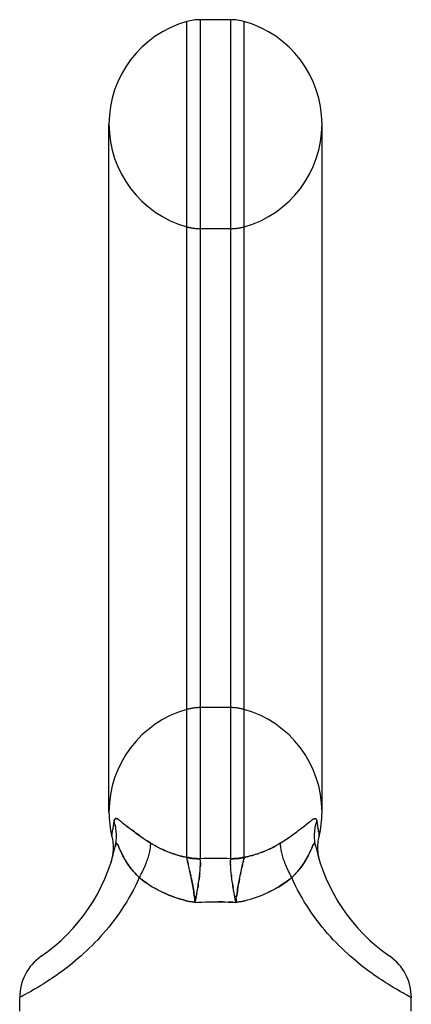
# Model space of a CAD drawing. Header units: inches. Extents: x 0 to 279, y 0 to 180.
# Tile 27 of 41: x 158.23 to 159.35, y 87.99 to 90.81. Entities that reach past the tile are written whole.
import ezdxf

# ---------------------------------------------------------------- set-up
doc = ezdxf.new("R2010")
doc.units = ezdxf.units.IN
doc.header["$LTSCALE"] = 15.327869
doc.header["$MEASUREMENT"] = 0
doc.linetypes.add('HIDDEN', pattern=[0.2, 0.1, -0.1])
doc.layers.get('0').update_dxf_attribs({"linetype": 'CONTINUOUS'})
doc.layers.add('DEFAULT_2', color=8, linetype='HIDDEN')

msp = doc.modelspace()

# ---------------------------------------------------------------- linework, layer by layer
at = {"color": 7, "linetype": 'Continuous'}
for p, q in [((158.7068, 88.4108), (158.7068, 90.8089)), ((158.7455, 90.8142), (158.7455, 88.4062)), ((158.8329, 90.8142), (158.7455, 90.8142)), ((158.8329, 88.4062), (158.8329, 90.8142)), ((158.8717, 88.4108), (158.8717, 90.8089)), ((158.4832, 88.5392), (158.4832, 90.5142)), ((159.0952, 88.5392), (159.0952, 90.5142)), ((158.4971, 88.5065), (158.498, 88.513)), ((158.521, 88.5098), (158.5356, 88.4982)), ((159.0428, 88.4982), (159.0555, 88.5083)), ((159.0805, 88.513), (159.0814, 88.5065)), ((158.4913, 88.4695), (158.4938, 88.4846)), ((158.4938, 88.4846), (158.4951, 88.493)), ((158.4951, 88.493), (158.4962, 88.5007)), ((158.4962, 88.5007), (158.4971, 88.5065)), ((158.5356, 88.4982), (158.542, 88.4932)), ((159.0814, 88.5065), (159.0822, 88.5006)), ((159.0822, 88.5006), (159.0834, 88.4929)), ((159.0834, 88.4929), (159.0847, 88.4846)), ((159.0847, 88.4846), (159.087, 88.4702)), ((159.084, 88.4501), (159.0845, 88.4551)), ((159.0845, 88.4551), (159.0853, 88.4601)), ((159.0862, 88.465), (159.0871, 88.4693)), ((158.5148, 88.4319), (158.5119, 88.4384)), ((158.5166, 88.4278), (158.5148, 88.4319)), ((159.0833, 88.4352), (159.0834, 88.4402)), ((159.0835, 88.4302), (159.0833, 88.4353)), ((159.0834, 88.4401), (159.0836, 88.4452)), ((159.0838, 88.4252), (159.0835, 88.4303)), ((159.0836, 88.4451), (159.084, 88.4502)), ((159.0842, 88.4203), (159.0838, 88.4253)), ((158.4893, 88.3961), (158.4878, 88.3913)), ((158.708, 88.4037), (158.707, 88.4088)), ((158.7091, 88.3981), (158.708, 88.4037)), ((158.7105, 88.3918), (158.7091, 88.3981)), ((158.7455, 88.4053), (158.7455, 88.4062)), ((158.833, 88.4053), (158.8329, 88.4062)), ((158.8672, 88.3885), (158.8693, 88.3981)), ((158.8693, 88.3981), (158.8705, 88.4037)), ((158.8705, 88.4037), (158.8715, 88.4088)), ((159.0849, 88.4153), (159.0842, 88.4204)), ((159.0857, 88.4104), (159.0849, 88.4154)), ((159.0865, 88.4063), (159.0857, 88.4105)), ((159.0875, 88.402), (159.0865, 88.4063)), ((158.7163, 88.365), (158.7105, 88.3918)), ((158.8621, 88.365), (158.8672, 88.3885)), ((158.7182, 88.3561), (158.7163, 88.365)), ((158.8583, 88.3468), (158.8602, 88.3561)), ((158.8602, 88.3561), (158.8621, 88.365)), ((158.7348, 88.3007), (158.7366, 88.3111)), ((158.7366, 88.3111), (158.7383, 88.3213)), ((158.8437, 88.3007), (158.8418, 88.3111)), ((158.7309, 88.2797), (158.7329, 88.2902)), ((158.7329, 88.2902), (158.7348, 88.3007)), ((158.8456, 88.2902), (158.8437, 88.3007)), ((158.8475, 88.2797), (158.8456, 88.2902)), ((158.2269, 88.0071), (158.2267, 88.007)), ((158.2267, 87.9677), (158.2267, 88.0071)), ((158.2282, 88.0078), (158.2269, 88.0071)), ((158.2325, 88.01), (158.2282, 88.0078)), ((158.2369, 88.0124), (158.2325, 88.01)), ((158.2426, 88.0154), (158.2369, 88.0124)), ((158.2495, 88.0191), (158.2426, 88.0154)), ((159.3439, 88.0111), (159.3388, 88.0138)), ((159.3477, 88.0091), (159.3439, 88.0111)), ((159.3517, 88.007), (159.3477, 88.0091)), ((159.3517, 87.9677), (159.3517, 88.0071))]:
    msp.add_line(p, q, dxfattribs=at)
for points in [[(158.498, 88.513), (158.4981, 88.514), (158.4983, 88.515), (158.4985, 88.5158), (158.4987, 88.5166), (158.4989, 88.5172), (158.4992, 88.5178), (158.4995, 88.5184), (158.4997, 88.5189), (158.5001, 88.5193), (158.5004, 88.5196), (158.5007, 88.5199), (158.5011, 88.5202), (158.5015, 88.5204), (158.502, 88.5206), (158.5024, 88.5207), (158.5029, 88.5207), (158.5035, 88.5207), (158.5041, 88.5206), (158.5048, 88.5205), (158.5055, 88.5202), (158.5063, 88.5199), (158.5073, 88.5195), (158.5082, 88.5189), (158.5093, 88.5183), (158.5104, 88.5177), (158.5115, 88.517), (158.5125, 88.5162), (158.5137, 88.5154), (158.5149, 88.5145), (158.5162, 88.5136), (158.5176, 88.5125), (158.5192, 88.5112), (158.521, 88.5098)], [(158.5013, 88.4399), (158.5023, 88.4444), (158.5031, 88.449), (158.5037, 88.4536), (158.5042, 88.4582), (158.5045, 88.4628), (158.5047, 88.4674), (158.5047, 88.472), (158.5046, 88.4766), (158.5043, 88.4812), (158.5038, 88.4858), (158.5032, 88.4904), (158.5025, 88.495), (158.5016, 88.4996), (158.5005, 88.5041), (158.4993, 88.5086), (158.498, 88.513)], [(159.0555, 88.5083), (159.0592, 88.5112), (159.0608, 88.5125), (159.0623, 88.5136), (159.0636, 88.5145), (159.0648, 88.5154), (159.0659, 88.5162), (159.067, 88.517), (159.0681, 88.5177), (159.0691, 88.5183), (159.0702, 88.5189), (159.0712, 88.5195), (159.0721, 88.5199), (159.0729, 88.5202), (159.0737, 88.5205), (159.0743, 88.5206), (159.075, 88.5207), (159.0755, 88.5207), (159.076, 88.5207), (159.0765, 88.5206), (159.0769, 88.5204), (159.0773, 88.5202), (159.0777, 88.5199), (159.0781, 88.5196), (159.0784, 88.5193), (159.0787, 88.5189), (159.079, 88.5184), (159.0792, 88.5178), (159.0795, 88.5172), (159.0797, 88.5166), (159.0799, 88.5158), (159.0801, 88.515), (159.0803, 88.514), (159.0805, 88.513)], [(159.0771, 88.4399), (159.0761, 88.4444), (159.0754, 88.449), (159.0747, 88.4536), (159.0742, 88.4582), (159.0739, 88.4628), (159.0737, 88.4674), (159.0737, 88.472), (159.0738, 88.4766), (159.0741, 88.4812), (159.0746, 88.4858), (159.0752, 88.4904), (159.0759, 88.495), (159.0768, 88.4996), (159.0779, 88.5041), (159.0791, 88.5086), (159.0805, 88.513)], [(158.542, 88.4932), (158.5454, 88.4906), (158.5488, 88.4879), (158.5524, 88.4852), (158.5561, 88.4825), (158.5598, 88.4797), (158.5637, 88.4769), (158.5676, 88.4741), (158.5717, 88.4712), (158.5758, 88.4684), (158.58, 88.4655), (158.5842, 88.4626), (158.5885, 88.4597), (158.5929, 88.4568), (158.5974, 88.4539), (158.602, 88.4509)], [(158.9765, 88.4509), (158.981, 88.4539), (158.9855, 88.4568), (158.9899, 88.4597), (158.9942, 88.4626), (158.9985, 88.4655), (159.0027, 88.4684), (159.0068, 88.4712), (159.0108, 88.4741), (159.0147, 88.4769), (159.0186, 88.4797), (159.0224, 88.4825), (159.026, 88.4852), (159.0296, 88.4879), (159.0331, 88.4906), (159.0364, 88.4932), (159.0428, 88.4982)], [(158.4913, 88.4693), (158.4922, 88.465), (158.4931, 88.4601), (158.4939, 88.4552), (158.4944, 88.4503), (158.4948, 88.4453), (158.4951, 88.4403), (158.4951, 88.4354), (158.495, 88.4304), (158.4947, 88.4254), (158.4942, 88.4205), (158.4936, 88.4155), (158.4928, 88.4106), (158.4918, 88.4057), (158.4906, 88.4009), (158.4893, 88.3961)], [(158.4913, 88.4693), (158.4913, 88.4693), (158.4913, 88.4695)], [(159.0853, 88.46), (159.0862, 88.465), (159.0871, 88.4693)], [(159.087, 88.4702), (159.0871, 88.4695), (159.0871, 88.4693), (159.0871, 88.4693)], [(158.5119, 88.4384), (158.5113, 88.4399), (158.5106, 88.4413), (158.51, 88.4427), (158.5094, 88.4439), (158.5088, 88.445), (158.5083, 88.446), (158.5078, 88.4468), (158.5073, 88.4474), (158.5069, 88.4479), (158.5065, 88.4483), (158.5062, 88.4485), (158.5058, 88.4487), (158.5055, 88.4488), (158.5051, 88.4488), (158.5048, 88.4486), (158.5045, 88.4484), (158.5042, 88.4481), (158.5039, 88.4477), (158.5036, 88.4472), (158.5033, 88.4466), (158.503, 88.4458), (158.5027, 88.4449), (158.5024, 88.4439), (158.502, 88.4428), (158.5017, 88.4414), (158.5013, 88.4399)], [(158.57, 88.3514), (158.5669, 88.3544), (158.5639, 88.3574), (158.5609, 88.3605), (158.558, 88.3636), (158.5552, 88.3667), (158.5524, 88.3699), (158.5497, 88.3731), (158.547, 88.3764), (158.5444, 88.3797), (158.5419, 88.3831), (158.5395, 88.3865), (158.5371, 88.3899), (158.5349, 88.3934), (158.5327, 88.3969), (158.5305, 88.4004), (158.5285, 88.4039), (158.5266, 88.4074), (158.5247, 88.4108), (158.5231, 88.414), (158.5215, 88.4172), (158.5201, 88.4201), (158.5188, 88.4228), (158.5177, 88.4254), (158.5166, 88.4278)], [(158.602, 88.4509), (158.6021, 88.4482), (158.6021, 88.4454), (158.602, 88.4425), (158.6018, 88.4394), (158.6014, 88.4362), (158.601, 88.4329), (158.6004, 88.4295), (158.5997, 88.4261), (158.599, 88.4225), (158.5981, 88.4188), (158.5971, 88.415), (158.5959, 88.4111), (158.5947, 88.4072), (158.5934, 88.4032), (158.592, 88.3991), (158.5904, 88.395), (158.5888, 88.3908), (158.5871, 88.3866), (158.5852, 88.3823), (158.5833, 88.3779), (158.5813, 88.3736), (158.5792, 88.3692), (158.577, 88.3648), (158.5748, 88.3603), (158.5724, 88.3559), (158.57, 88.3514)], [(158.707, 88.4088), (158.7047, 88.4093), (158.7023, 88.4098), (158.6999, 88.4104), (158.6973, 88.411), (158.6947, 88.4116), (158.6919, 88.4124), (158.689, 88.4131), (158.686, 88.414), (158.6828, 88.4148), (158.6796, 88.4158), (158.6761, 88.4169), (158.6726, 88.418), (158.6688, 88.4192), (158.6649, 88.4206), (158.6609, 88.422), (158.6566, 88.4236), (158.6522, 88.4253), (158.6475, 88.4272), (158.6427, 88.4293), (158.6376, 88.4315), (158.6323, 88.434), (158.6268, 88.4368), (158.6209, 88.4398), (158.6149, 88.4431), (158.6085, 88.4469), (158.602, 88.4509)], [(158.9765, 88.4509), (158.9695, 88.4466), (158.9624, 88.4425), (158.9553, 88.4387), (158.9484, 88.4351), (158.9417, 88.432), (158.9353, 88.4291), (158.9292, 88.4265), (158.9234, 88.4242), (158.9179, 88.4221), (158.9126, 88.4203), (158.9076, 88.4186), (158.9028, 88.417), (158.8983, 88.4156), (158.8939, 88.4144), (158.8897, 88.4132), (158.8857, 88.4122), (158.8819, 88.4112), (158.8783, 88.4103), (158.8748, 88.4095), (158.8715, 88.4088)], [(159.0084, 88.3514), (159.006, 88.3559), (159.0037, 88.3603), (159.0014, 88.3648), (158.9992, 88.3692), (158.9971, 88.3736), (158.9951, 88.3779), (158.9932, 88.3823), (158.9914, 88.3866), (158.9896, 88.3908), (158.988, 88.395), (158.9865, 88.3991), (158.985, 88.4032), (158.9837, 88.4072), (158.9825, 88.4111), (158.9814, 88.415), (158.9804, 88.4188), (158.9795, 88.4225), (158.9787, 88.4261), (158.978, 88.4295), (158.9774, 88.4329), (158.977, 88.4362), (158.9767, 88.4394), (158.9764, 88.4425), (158.9763, 88.4454), (158.9763, 88.4482), (158.9765, 88.4509)], [(159.0628, 88.4299), (159.0618, 88.4278), (159.0608, 88.4254), (159.0596, 88.4228), (159.0583, 88.4201), (159.0569, 88.4172), (159.0554, 88.414), (159.0537, 88.4108), (159.0519, 88.4074), (159.0499, 88.4039), (159.0479, 88.4004), (159.0458, 88.3969), (159.0436, 88.3934), (159.0413, 88.39), (159.0389, 88.3865), (159.0365, 88.3831), (159.034, 88.3798), (159.0314, 88.3764), (159.0288, 88.3732), (159.0261, 88.3699), (159.0233, 88.3667), (159.0204, 88.3636), (159.0175, 88.3605), (159.0145, 88.3574), (159.0115, 88.3544), (159.0084, 88.3514)], [(159.0771, 88.4399), (159.0767, 88.4414), (159.0764, 88.4427), (159.0761, 88.4439), (159.0757, 88.4449), (159.0754, 88.4458), (159.0751, 88.4466), (159.0748, 88.4472), (159.0745, 88.4477), (159.0742, 88.4481), (159.0739, 88.4484), (159.0736, 88.4486), (159.0733, 88.4488), (159.073, 88.4488), (159.0726, 88.4487), (159.0723, 88.4485), (159.0719, 88.4483), (159.0715, 88.4479), (159.0711, 88.4474), (159.0707, 88.4468), (159.0702, 88.446), (159.0696, 88.445), (159.069, 88.4439), (159.0684, 88.4427), (159.0678, 88.4413), (159.0671, 88.4399), (159.0665, 88.4384), (159.0628, 88.4299)], [(158.707, 88.4088), (158.7069, 88.4093), (158.7068, 88.4098), (158.7068, 88.4103), (158.7068, 88.4108)], [(158.7068, 88.4108), (158.7115, 88.4097), (158.7163, 88.4088), (158.7211, 88.408), (158.726, 88.4073), (158.7308, 88.4068), (158.7357, 88.4065), (158.7406, 88.4062), (158.7455, 88.4062)], [(158.707, 88.4088), (158.7117, 88.4078), (158.7164, 88.407), (158.7212, 88.4064), (158.726, 88.4059), (158.7309, 88.4055), (158.7357, 88.4053), (158.7406, 88.4052), (158.7455, 88.4053)], [(158.7383, 88.3213), (158.7391, 88.3263), (158.7398, 88.3312), (158.7406, 88.336), (158.7412, 88.3407), (158.7419, 88.3454), (158.7425, 88.3499), (158.743, 88.3544), (158.7435, 88.3587), (158.744, 88.363), (158.7444, 88.3671), (158.7448, 88.371), (158.7451, 88.3749), (158.7453, 88.3786), (158.7455, 88.3822), (158.7457, 88.3856), (158.7458, 88.3888), (158.7459, 88.3919), (158.7459, 88.3949), (158.7458, 88.3977), (158.7458, 88.4003), (158.7456, 88.4029), (158.7455, 88.4053)], [(158.7455, 88.4062), (158.7565, 88.4065), (158.7674, 88.4067), (158.7783, 88.4068), (158.7892, 88.4069)], [(158.7892, 88.4069), (158.8001, 88.4068), (158.811, 88.4067), (158.822, 88.4065), (158.8329, 88.4062)], [(158.8418, 88.3111), (158.8401, 88.3213), (158.8393, 88.3263), (158.8386, 88.3312), (158.8379, 88.336), (158.8372, 88.3407), (158.8365, 88.3454), (158.836, 88.3499), (158.8354, 88.3544), (158.8349, 88.3587), (158.8344, 88.363), (158.834, 88.3671), (158.8337, 88.371), (158.8334, 88.3749), (158.8331, 88.3786), (158.8329, 88.3822), (158.8327, 88.3856), (158.8326, 88.3888), (158.8326, 88.3919), (158.8326, 88.3949), (158.8326, 88.3977), (158.8327, 88.4003), (158.8328, 88.4029), (158.833, 88.4053)], [(158.8329, 88.4062), (158.8378, 88.4062), (158.8427, 88.4065), (158.8476, 88.4068), (158.8525, 88.4073), (158.8573, 88.408), (158.8621, 88.4088), (158.8669, 88.4097), (158.8717, 88.4108)], [(158.833, 88.4053), (158.8378, 88.4052), (158.8427, 88.4053), (158.8476, 88.4055), (158.8524, 88.4059), (158.8572, 88.4064), (158.862, 88.407), (158.8668, 88.4078), (158.8715, 88.4088)], [(158.8715, 88.4088), (158.8716, 88.4093), (158.8716, 88.4098), (158.8716, 88.4103), (158.8717, 88.4108)], [(158.57, 88.3514), (158.5647, 88.3395), (158.5591, 88.3276), (158.5532, 88.316), (158.5471, 88.3044), (158.5407, 88.2931), (158.5341, 88.2819), (158.5273, 88.2709), (158.5203, 88.2601), (158.5131, 88.2495), (158.5057, 88.2391), (158.4982, 88.2289), (158.4906, 88.219), (158.4828, 88.2093), (158.4749, 88.1998), (158.467, 88.1906), (158.459, 88.1816), (158.4509, 88.1729), (158.4428, 88.1644), (158.4347, 88.1562), (158.4265, 88.1482), (158.4184, 88.1405), (158.4103, 88.133), (158.4022, 88.1258), (158.3942, 88.1188), (158.3862, 88.112), (158.3783, 88.1055), (158.3705, 88.0992), (158.3628, 88.0932), (158.3552, 88.0874), (158.3478, 88.0818), (158.3404, 88.0765), (158.3332, 88.0714), (158.3262, 88.0664), (158.3193, 88.0617), (158.3126, 88.0573), (158.3061, 88.053), (158.2998, 88.0489), (158.2937, 88.0451), (158.2878, 88.0414), (158.2821, 88.038), (158.2767, 88.0347), (158.2715, 88.0316), (158.2666, 88.0288), (158.2619, 88.0261), (158.2575, 88.0236), (158.2533, 88.0213), (158.2495, 88.0191)], [(158.57, 88.3514), (158.5773, 88.3457), (158.5846, 88.3402), (158.5921, 88.3349), (158.5997, 88.3299), (158.6074, 88.325), (158.6152, 88.3204), (158.6231, 88.3161), (158.631, 88.3119), (158.6391, 88.308), (158.6472, 88.3044), (158.6554, 88.3009), (158.6636, 88.2977), (158.6719, 88.2947), (158.6802, 88.2919), (158.6886, 88.2893), (158.697, 88.287), (158.7054, 88.2848), (158.7139, 88.2829), (158.7224, 88.2812), (158.7309, 88.2797)], [(158.7309, 88.2797), (158.7303, 88.285), (158.7296, 88.2904), (158.7288, 88.2957), (158.7281, 88.301), (158.7273, 88.3063), (158.7265, 88.3116), (158.7256, 88.3168), (158.7248, 88.322), (158.7239, 88.3271), (158.7229, 88.3322), (158.722, 88.3371), (158.7211, 88.342), (158.7201, 88.3468), (158.7182, 88.3561)], [(158.8475, 88.2797), (158.8561, 88.2812), (158.8646, 88.2829), (158.873, 88.2848), (158.8815, 88.287), (158.8899, 88.2893), (158.8982, 88.2919), (158.9066, 88.2947), (158.9148, 88.2977), (158.9231, 88.3009), (158.9312, 88.3044), (158.9393, 88.308), (158.9474, 88.3119), (158.9553, 88.3161), (158.9632, 88.3204), (158.971, 88.325), (158.9787, 88.3298), (158.9863, 88.3349), (158.9938, 88.3402), (159.0012, 88.3457), (159.0084, 88.3514)], [(158.8475, 88.2797), (158.8482, 88.285), (158.8489, 88.2904), (158.8496, 88.2957), (158.8503, 88.301), (158.8511, 88.3063), (158.852, 88.3116), (158.8528, 88.3168), (158.8537, 88.322), (158.8546, 88.3271), (158.8555, 88.3322), (158.8564, 88.3371), (158.8574, 88.342), (158.8583, 88.3468)], [(159.3388, 88.0138), (159.3325, 88.0172), (159.329, 88.0191), (159.3251, 88.0213), (159.321, 88.0236), (159.3166, 88.0261), (159.3119, 88.0288), (159.3069, 88.0316), (159.3018, 88.0347), (159.2963, 88.038), (159.2907, 88.0414), (159.2848, 88.0451), (159.2787, 88.0489), (159.2723, 88.053), (159.2658, 88.0573), (159.2591, 88.0617), (159.2522, 88.0664), (159.2452, 88.0714), (159.238, 88.0765), (159.2307, 88.0818), (159.2232, 88.0874), (159.2156, 88.0932), (159.2079, 88.0992), (159.2001, 88.1055), (159.1922, 88.112), (159.1843, 88.1188), (159.1762, 88.1258), (159.1682, 88.133), (159.16, 88.1405), (159.1519, 88.1482), (159.1438, 88.1562), (159.1356, 88.1644), (159.1275, 88.1729), (159.1195, 88.1816), (159.1114, 88.1906), (159.1035, 88.1998), (159.0956, 88.2093), (159.0878, 88.219), (159.0802, 88.2289), (159.0727, 88.2391), (159.0653, 88.2495), (159.0581, 88.2601), (159.0511, 88.2709), (159.0443, 88.2819), (159.0377, 88.2931), (159.0314, 88.3044), (159.0252, 88.316), (159.0194, 88.3276), (159.0137, 88.3395), (159.0084, 88.3514)], [(158.7309, 88.2797), (158.7407, 88.2803), (158.7504, 88.2809), (158.7601, 88.2813), (158.7699, 88.2816), (158.7795, 88.2818), (158.7892, 88.2818)], [(158.7892, 88.2818), (158.7965, 88.2818), (158.8037, 88.2817), (158.811, 88.2815), (158.8183, 88.2813), (158.8256, 88.281), (158.8329, 88.2806), (158.8402, 88.2802), (158.8475, 88.2797)]]:
    msp.add_lwpolyline(points, dxfattribs=at)
for centre, radius, start, end in [((158.7892, 90.5142), 0.306, 105.6303, 180), ((158.7455, 90.6704), 0.1437, 90, 105.6303), ((158.8329, 90.6704), 0.1437, 74.3697, 90), ((158.7892, 90.5142), 0.306, 0, 74.3697), ((158.7892, 88.5392), 0.306, 180, 193.2053), ((158.7892, 88.5392), 0.306, 346.7947, 360), ((157.9913, 88.5554), 0.523, 304.6624, 347.2389), ((159.5872, 88.5554), 0.523, 192.7611, 235.3376), ((158.3705, 88.007), 0.1438, 124.6624, 180), ((159.208, 88.007), 0.1438, 360, 55.3376)]:
    msp.add_arc(centre, radius, start, end, dxfattribs=at)
at = {"layer": 'DEFAULT_2', "color": 8, "linetype": 'HIDDEN'}
for p, q in [((158.8329, 90.2142), (158.7455, 90.2142)), ((158.8329, 88.8392), (158.7455, 88.8392)), ((158.4975, 88.5097), (158.4966, 88.5035)), ((158.5093, 88.5183), (158.5082, 88.5189)), ((159.0623, 88.5136), (159.0608, 88.5125)), ((159.0805, 88.513), (159.0803, 88.514)), ((159.0809, 88.5097), (159.0805, 88.513)), ((158.4951, 88.493), (158.4947, 88.4906)), ((158.4962, 88.5007), (158.4958, 88.4979)), ((158.5387, 88.4957), (158.5356, 88.4982)), ((159.0818, 88.5035), (159.0814, 88.5065)), ((159.0826, 88.4979), (159.0822, 88.5007)), ((159.0837, 88.4906), (159.0834, 88.4929)), ((159.0849, 88.4828), (159.0847, 88.4846)), ((159.0864, 88.4737), (159.0864, 88.4737)), ((159.0871, 88.4695), (159.087, 88.4698)), ((158.5148, 88.4319), (158.5156, 88.4299)), ((158.5166, 88.4278), (158.5177, 88.4254)), ((158.6085, 88.4469), (158.6089, 88.4466)), ((158.9353, 88.4291), (158.9358, 88.4293)), ((158.9695, 88.4466), (158.9699, 88.4469)), ((159.0726, 88.4487), (159.073, 88.4488)), ((158.686, 88.414), (158.6861, 88.4139)), ((158.7021, 88.4098), (158.7023, 88.4098)), ((158.707, 88.4088), (158.7074, 88.4063)), ((158.7085, 88.401), (158.7091, 88.3981)), ((158.7098, 88.395), (158.7105, 88.3918)), ((158.7455, 88.4062), (158.7455, 88.4053)), ((158.8326, 88.3977), (158.8326, 88.3949)), ((158.833, 88.4053), (158.8328, 88.4029)), ((158.8329, 88.4062), (158.833, 88.4053)), ((158.8693, 88.3981), (158.8686, 88.395)), ((158.871, 88.4063), (158.8705, 88.4037)), ((158.8737, 88.4093), (158.8761, 88.4098)), ((158.8783, 88.4103), (158.8786, 88.4104)), ((158.8811, 88.411), (158.8819, 88.4112)), ((158.8857, 88.4122), (158.8866, 88.4124)), ((158.8894, 88.4131), (158.8897, 88.4132)), ((158.8925, 88.414), (158.8956, 88.4149)), ((158.8983, 88.4156), (158.8989, 88.4158)), ((158.9023, 88.4169), (158.9028, 88.417)), ((158.9176, 88.422), (158.9179, 88.4221)), ((158.7154, 88.3693), (158.7163, 88.365)), ((158.8326, 88.3888), (158.8327, 88.3856)), ((158.8672, 88.3885), (158.8656, 88.3813)), ((158.7173, 88.3606), (158.7182, 88.3561)), ((158.8349, 88.3587), (158.8354, 88.3544)), ((158.8621, 88.365), (158.8612, 88.3606)), ((158.6231, 88.3161), (158.6152, 88.3204)), ((158.7319, 88.2849), (158.7309, 88.2797)), ((158.7338, 88.2955), (158.7329, 88.2902)), ((158.7357, 88.3059), (158.7348, 88.3007)), ((158.8437, 88.3007), (158.8446, 88.2955))]:
    msp.add_line(p, q, dxfattribs=at)
for points in [[(158.5004, 88.5196), (158.5001, 88.5193), (158.4997, 88.5189), (158.4995, 88.5184), (158.4992, 88.5178), (158.4989, 88.5172), (158.4987, 88.5166), (158.4985, 88.5158), (158.4983, 88.515), (158.4981, 88.514), (158.498, 88.513)], [(158.5073, 88.5195), (158.5063, 88.5199), (158.5055, 88.5202), (158.5048, 88.5205), (158.5041, 88.5206), (158.5035, 88.5207), (158.5029, 88.5207), (158.5024, 88.5207), (158.502, 88.5206)], [(158.5192, 88.5112), (158.5176, 88.5125), (158.5162, 88.5136), (158.5149, 88.5145), (158.5137, 88.5154), (158.5125, 88.5162), (158.5115, 88.517)], [(159.0702, 88.5189), (159.0691, 88.5183), (159.0681, 88.5177), (159.067, 88.517), (159.0659, 88.5162), (159.0648, 88.5154), (159.0636, 88.5145)], [(159.0787, 88.5189), (159.0784, 88.5193), (159.0781, 88.5196), (159.0777, 88.5199), (159.0773, 88.5202), (159.0769, 88.5204), (159.0765, 88.5206), (159.076, 88.5207)], [(159.0799, 88.5158), (159.0797, 88.5166), (159.0795, 88.5172), (159.0792, 88.5178)], [(158.5717, 88.4712), (158.5676, 88.4741), (158.5637, 88.4769), (158.5598, 88.4797), (158.5561, 88.4825), (158.5524, 88.4852), (158.5488, 88.4879), (158.5454, 88.4906), (158.542, 88.4932)], [(158.602, 88.4509), (158.5974, 88.4539), (158.5929, 88.4568)], [(158.5017, 88.4414), (158.502, 88.4428), (158.5024, 88.4439), (158.5027, 88.4449), (158.503, 88.4458), (158.5033, 88.4466), (158.5036, 88.4472), (158.5039, 88.4477), (158.5042, 88.4481), (158.5045, 88.4484)], [(158.5051, 88.4488), (158.5055, 88.4488), (158.5058, 88.4487), (158.5062, 88.4485), (158.5065, 88.4483), (158.5069, 88.4479), (158.5073, 88.4474), (158.5078, 88.4468), (158.5083, 88.446), (158.5088, 88.445), (158.5094, 88.4439), (158.51, 88.4427)], [(158.5106, 88.4413), (158.5113, 88.4399), (158.5119, 88.4384)], [(158.6149, 88.4431), (158.616, 88.4425), (158.6233, 88.4386), (158.6307, 88.4348), (158.6323, 88.434)], [(158.6376, 88.4315), (158.6383, 88.4312), (158.6459, 88.4279), (158.6475, 88.4272)], [(158.6522, 88.4253), (158.6533, 88.4249), (158.6606, 88.4221), (158.6609, 88.422)], [(158.9218, 88.4236), (158.9263, 88.4253), (158.9309, 88.4272)], [(158.9408, 88.4316), (158.9461, 88.434), (158.9517, 88.4368), (158.9575, 88.4398), (158.9636, 88.4432)], [(159.0596, 88.4228), (159.0608, 88.4254), (159.0618, 88.4278), (159.0628, 88.4299)], [(159.0658, 88.4369), (159.0665, 88.4384), (159.0671, 88.4399), (159.0678, 88.4413), (159.0684, 88.4427), (159.069, 88.4439), (159.0696, 88.445), (159.0702, 88.446)], [(159.0707, 88.4468), (159.0711, 88.4474), (159.0715, 88.4479)], [(159.0733, 88.4488), (159.0736, 88.4486), (159.0739, 88.4484)], [(159.0742, 88.4481), (159.0745, 88.4477), (159.0748, 88.4472), (159.0751, 88.4466), (159.0754, 88.4458), (159.0757, 88.4449), (159.0761, 88.4439), (159.0764, 88.4427), (159.0767, 88.4414)], [(158.5201, 88.4201), (158.5215, 88.4172), (158.5231, 88.414), (158.5247, 88.4108), (158.5266, 88.4074)], [(158.5285, 88.4039), (158.5305, 88.4004), (158.5327, 88.3969), (158.5349, 88.3934), (158.5371, 88.3899), (158.5395, 88.3865), (158.5419, 88.3831), (158.5444, 88.3797), (158.547, 88.3764), (158.5497, 88.3731), (158.5524, 88.3699), (158.5552, 88.3667), (158.558, 88.3636), (158.5609, 88.3605), (158.5639, 88.3574)], [(158.6649, 88.4206), (158.6674, 88.4197), (158.6688, 88.4192)], [(158.6726, 88.418), (158.674, 88.4175), (158.6761, 88.4169)], [(158.6796, 88.4158), (158.6802, 88.4156), (158.6828, 88.4148)], [(158.689, 88.4131), (158.6917, 88.4124), (158.6919, 88.4124)], [(158.6947, 88.4116), (158.697, 88.4111), (158.6973, 88.411)], [(158.7068, 88.4108), (158.7068, 88.4103), (158.7068, 88.4098), (158.7069, 88.4093), (158.707, 88.4088)], [(158.8716, 88.4103), (158.8716, 88.4098), (158.8716, 88.4093), (158.8715, 88.4088)], [(158.9059, 88.418), (158.9096, 88.4192), (158.9135, 88.4206)], [(159.0261, 88.3699), (159.0288, 88.3732), (159.0314, 88.3764), (159.034, 88.3798), (159.0365, 88.3831), (159.0389, 88.3865), (159.0413, 88.39), (159.0436, 88.3934), (159.0458, 88.3969), (159.0479, 88.4004), (159.0499, 88.4039), (159.0519, 88.4074), (159.0537, 88.4108), (159.0554, 88.414), (159.0569, 88.4172)], [(158.7459, 88.3949), (158.7459, 88.3919), (158.7458, 88.3888), (158.7457, 88.3856), (158.7455, 88.3822)], [(158.5921, 88.3349), (158.5846, 88.3402), (158.5773, 88.3457)], [(158.7192, 88.3515), (158.7201, 88.3468), (158.7211, 88.342), (158.722, 88.3371), (158.7229, 88.3322), (158.7239, 88.3271), (158.7248, 88.322), (158.7256, 88.3168), (158.7265, 88.3116), (158.7273, 88.3063), (158.7281, 88.301), (158.7288, 88.2957), (158.7296, 88.2904), (158.7303, 88.285), (158.7309, 88.2797)], [(158.744, 88.363), (158.7435, 88.3587), (158.743, 88.3544), (158.7425, 88.3499), (158.7419, 88.3454)], [(158.8583, 88.3468), (158.8574, 88.342), (158.8564, 88.3371), (158.8555, 88.3322)], [(159.0012, 88.3457), (158.9938, 88.3402), (158.9863, 88.3349), (158.9787, 88.3299), (158.971, 88.325), (158.9632, 88.3204)], [(158.7398, 88.3312), (158.7391, 88.3263), (158.7383, 88.3213)], [(158.8386, 88.3312), (158.8393, 88.3263), (158.8401, 88.3213)], [(158.8546, 88.3271), (158.8537, 88.322), (158.8528, 88.3168), (158.852, 88.3116), (158.8511, 88.3063), (158.8503, 88.301), (158.8496, 88.2957)], [(158.9554, 88.3161), (158.9474, 88.3119), (158.9394, 88.308)], [(158.6719, 88.2947), (158.6636, 88.2977), (158.6554, 88.3009), (158.6472, 88.3044), (158.6391, 88.308)], [(158.7309, 88.2797), (158.7224, 88.2812), (158.7139, 88.2829), (158.7054, 88.2848), (158.697, 88.287), (158.6886, 88.2893), (158.6802, 88.2919)], [(158.8489, 88.2904), (158.8482, 88.285), (158.8475, 88.2797)], [(158.873, 88.2848), (158.8645, 88.2829), (158.856, 88.2812), (158.8475, 88.2797)], [(158.811, 88.2815), (158.8086, 88.2816), (158.7989, 88.2818), (158.7965, 88.2818)], [(158.8402, 88.2802), (158.8378, 88.2803), (158.828, 88.2809), (158.8256, 88.281)]]:
    msp.add_lwpolyline(points, dxfattribs=at)
for centre, radius, start, end in [((158.7892, 90.5142), 0.306, 180, 254.3697), ((158.7892, 90.5142), 0.306, 285.6303, 360), ((158.7455, 90.3579), 0.1437, 254.3697, 270), ((158.8329, 90.3579), 0.1437, 270, 285.6303), ((158.7892, 88.5392), 0.306, 105.6303, 180), ((158.7455, 88.6954), 0.1437, 90, 105.6303), ((158.8329, 88.6954), 0.1437, 74.3697, 90), ((158.7892, 88.5392), 0.306, 0, 74.3697)]:
    msp.add_arc(centre, radius, start, end, dxfattribs=at)

doc.saveas('drawing.dxf')
